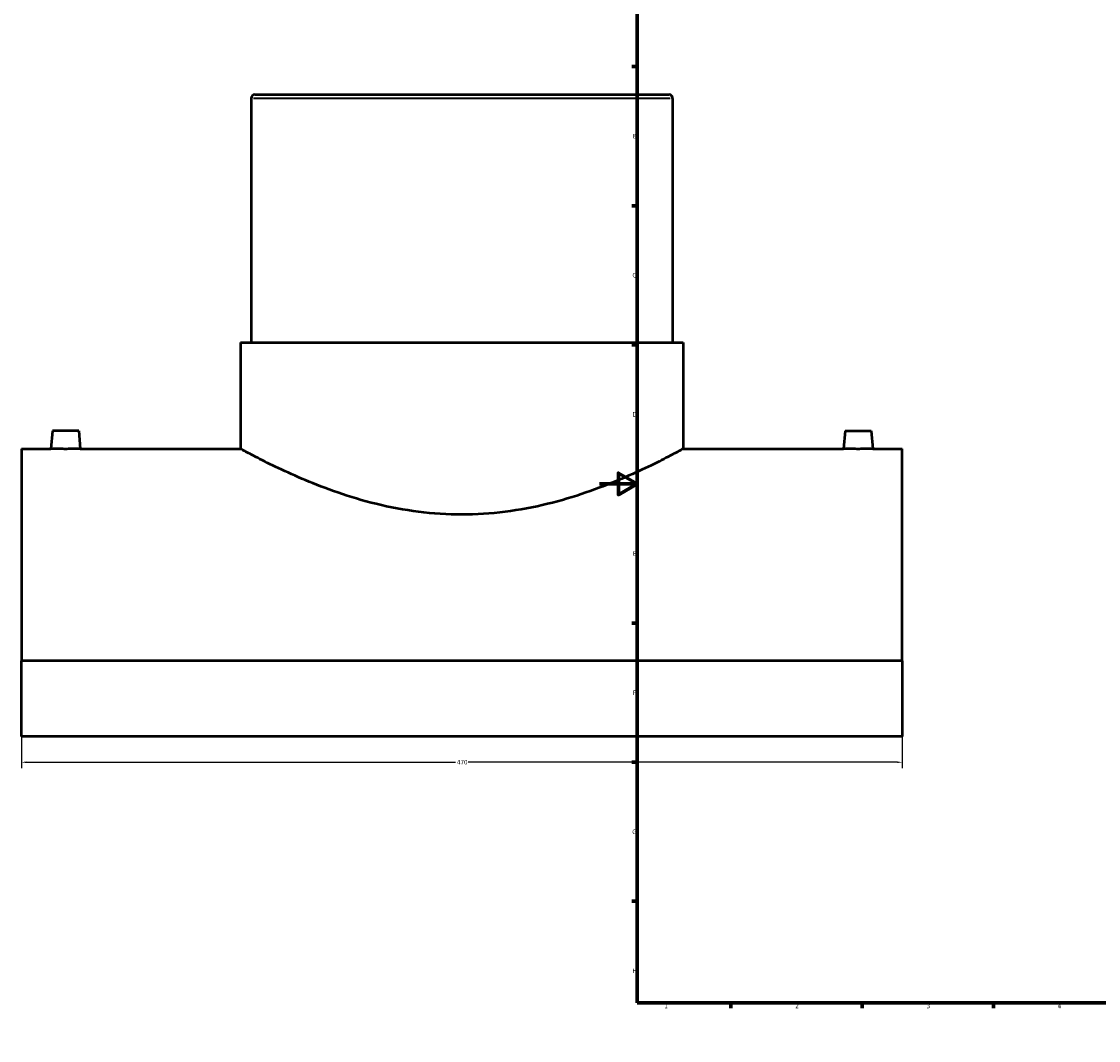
# Model space of a CAD drawing. Header units: millimetres. Extents: x -309 to 1493, y -360 to 1097.
# Tile 1 of 5: x -309 to 266, y 0 to 544. Entities that reach past the tile are written whole.
import ezdxf

# ---------------------------------------------------------------- set-up
doc = ezdxf.new("R2010")
doc.units = ezdxf.units.MM
for name, color, linetype, lineweight in [('Border (ANSI)', 7, 'Continuous', 70), ('Dimension (ANSI)', 7, 'Continuous', 25), ('Visible (ANSI)', 7, 'Continuous', 50), ('Visible Narrow (ANSI)', 7, 'Continuous', 35)]:
    doc.layers.add(name, color=color, linetype=linetype, lineweight=lineweight)
doc.styles.add('Note Text (ANSI)', font='tahoma.ttf')
doc.dimstyles.new('Default - mm (ANSI)', dxfattribs={"dimtxt": 2.4, "dimasz": 2.5, "dimexe": 3.175, "dimexo": 1.6002, "dimgap": 0.8, "dimtad": 0, "dimtoh": 1, "dimdec": 0, "dimrnd": 1e-08, "dimzin": 4, "dimdsep": 46, "dimtxsty": 'Note Text (ANSI)', "dimcen": 0.09, "dimdle": 10, "dimclrd": 256, "dimclre": 256, "dimclrt": 5, "dimadec": 1, "dimazin": 1, "dimtfac": 1.27, "dimtofl": 0, "dimtmove": 0, "dimatfit": 3, "dimfxl": 1, "dimtolj": 1, "dimtzin": 4, "dimlwd": -1, "dimlwe": -1, "dimarcsym": 0})

# ---------------------------------------------------------------- blocks, each defined once
blk = doc.blocks.new('Borders Default Border')
at = {"layer": 'Border (ANSI)'}
for p, q in [((70.08, 574), (70.08, 576.8)), ((140.17, 574), (140.17, 576.8)), ((210.25, 574), (210.25, 576.8)), ((280.33, 574), (280.33, 576.8)), ((350.42, 574), (350.42, 576.8)), ((490.58, 574), (490.58, 576.8)), ((560.67, 574), (560.67, 576.8)), ((630.75, 574), (630.75, 576.8)), ((700.83, 574), (700.83, 576.8)), ((770.92, 574), (770.92, 576.8)), ((20, 519.75), (17.2, 519.75)), ((821, 519.75), (823.8, 519.75)), ((20, 445.5), (17.2, 445.5)), ((821, 445.5), (823.8, 445.5)), ((20, 371.25), (17.2, 371.25)), ((821, 371.25), (823.8, 371.25)), ((20, 222.75), (17.2, 222.75)), ((821, 222.75), (823.8, 222.75)), ((20, 148.5), (17.2, 148.5)), ((821, 148.5), (823.8, 148.5)), ((20, 74.25), (17.2, 74.25)), ((821, 74.25), (823.8, 74.25)), ((70.08, 20), (70.08, 17.2)), ((140.17, 20), (140.17, 17.2)), ((210.25, 20), (210.25, 17.2)), ((280.33, 20), (280.33, 17.2)), ((350.42, 20), (350.42, 17.2)), ((490.58, 20), (490.58, 17.2)), ((560.67, 20), (560.67, 17.2)), ((630.75, 20), (630.75, 17.2)), ((700.83, 20), (700.83, 17.2)), ((770.92, 20), (770.92, 17.2))]:
    blk.add_line(p, q, dxfattribs=at)
at = {"layer": 'Border (ANSI)', "flags": 128}
for points in [[(420.5, 594), (420.5, 574), (414.73, 584), (426.27, 584), (420.5, 574)], [(20, 20), (20, 574), (821, 574), (821, 20), (20, 20)], [(0, 297), (20, 297), (10, 302.77), (10, 291.23), (20, 297)], [(841, 297), (821, 297), (831, 302.77), (831, 291.23), (821, 297)], [(420.5, 0), (420.5, 20), (414.73, 10), (426.27, 10), (420.5, 20)]]:
    blk.add_lwpolyline(points, dxfattribs=at)
at = {"layer": 'Border (ANSI)', "color": 5, "true_color": 0x0000ff, "char_height": 2.4, "attachment_point": 7, "style": 'Note Text (ANSI)'}
for s, insert in [('1', (34.5, 574.4)), ('2', (104.4, 574.4)), ('3', (174.46, 574.35)), ('4', (244.45, 574.4)), ('5', (314.67, 574.35)), ('6', (384.69, 574.35)), ('7', (454.8, 574.4)), ('8', (524.84, 574.35)), ('9', (594.92, 574.35)), ('10', (664.35, 574.35)), ('11', (734.43, 574.4)), ('12', (804.52, 574.4)), ('A', (17.38, 555.68)), ('A', (821.58, 555.68)), ('B', (17.67, 481.43)), ('B', (821.87, 481.43)), ('C', (17.51, 407.13)), ('C', (821.71, 407.13)), ('D', (17.52, 332.93)), ('D', (821.72, 332.93)), ('E', (17.71, 258.68)), ('E', (821.91, 258.68)), ('F', (17.78, 184.43)), ('F', (821.98, 184.43)), ('G', (17.4, 110.13)), ('G', (821.6, 110.13)), ('H', (17.53, 35.93)), ('H', (821.73, 35.93)), ('1', (34.5, 17.2)), ('2', (104.4, 17.2)), ('3', (174.46, 17.15)), ('4', (244.45, 17.2)), ('5', (314.67, 17.15)), ('6', (384.69, 17.15)), ('7', (454.8, 17.2)), ('8', (524.84, 17.15)), ('9', (594.92, 17.15)), ('10', (664.35, 17.15)), ('11', (734.43, 17.2)), ('12', (804.52, 17.2))]:
    blk.add_mtext(s, dxfattribs=dict(at, insert=insert))
blk = doc.blocks.new('*D6')
at = {"layer": 'Defpoints', "color": 0, "transparency": 16777216}
for p in [(-308.54, 202.54), (161.46, 202.54), (161.46, 148.47)]:
    blk.add_point(p, dxfattribs=at)
at = {"layer": 'Dimension (ANSI)', "transparency": 16777216}
for p, q in [((-308.54, 200.93), (-308.54, 145.29)), ((161.46, 200.93), (161.46, 145.29)), ((-306.04, 148.47), (-76.95, 148.47)), ((158.96, 148.47), (-70.14, 148.47))]:
    blk.add_line(p, q, dxfattribs=at)
for points in [[(-306.04, 148.89), (-306.04, 148.05), (-308.54, 148.47)], [(158.96, 148.89), (158.96, 148.05), (161.46, 148.47)]]:
    blk.add_solid(points, dxfattribs=at)
at = {"layer": 'Dimension (ANSI)', "color": 5, "transparency": 16777216, "insert": (-76.15, 149.72), "char_height": 2.4, "attachment_point": 1, "style": 'Note Text (ANSI)'}
blk.add_mtext('\\A1;470', dxfattribs=at)

msp = doc.modelspace()

# ---------------------------------------------------------------- linework, layer by layer
at = {"layer": 'Visible (ANSI)'}
for p, q in [((-186.04, 502.79), (-186.04, 372.49)), ((-184.04, 504.79), (36.96, 504.79)), ((38.96, 502.79), (38.96, 372.49)), ((-191.67, 372.49), (44.58, 372.49)), ((-191.67, 372.49), (-191.67, 315.79)), ((44.58, 372.49), (44.58, 315.79)), ((-292.04, 325.39), (-292.88, 315.79)), ((-278.04, 325.39), (-292.04, 325.39)), ((-278.04, 325.39), (-277.2, 315.79)), ((130.96, 325.39), (130.12, 315.79)), ((130.96, 325.39), (144.96, 325.39)), ((144.96, 325.39), (145.8, 315.79)), ((-308.54, 315.79), (-308.54, 202.54)), ((-308.54, 315.79), (-292.88, 315.79)), ((-277.2, 315.79), (-191.67, 315.79)), ((44.58, 315.79), (130.12, 315.79)), ((145.8, 315.79), (161.46, 315.79)), ((161.46, 202.54), (161.46, 315.79)), ((161.46, 202.54), (-308.54, 202.54)), ((-308.54, 162.24), (-308.54, 202.54)), ((161.46, 202.54), (161.46, 162.24)), ((161.46, 162.24), (-308.54, 162.24))]:
    msp.add_line(p, q, dxfattribs=at)
for centre, start, end in [((-184.04, 502.79), 90, 180), ((36.96, 502.79), 0, 90)]:
    msp.add_arc(centre, 2, start, end, dxfattribs=at)
for points, knots in [([(-277.2, 315.79), (-277.2, 315.79), (-277.4, 315.79), (-278.2, 315.76), (-278.8, 315.74), (-280.19, 315.7), (-281.07, 315.68), (-283.01, 315.66), (-284.06, 315.65), (-285.04, 315.65), (-286.03, 315.65), (-287.08, 315.66), (-289.01, 315.68), (-289.89, 315.7), (-291.28, 315.74), (-291.89, 315.76), (-292.68, 315.79), (-292.88, 315.79), (-292.88, 315.79)], [3.546978, 3.546978, 3.546978, 3.546978, 3.842506, 3.842506, 4.138034, 4.138034, 4.433669, 4.433669, 4.729304, 4.729304, 4.729304, 5.02494, 5.02494, 5.320575, 5.320575, 5.616103, 5.616103, 5.91163, 5.91163, 5.91163, 5.91163]), ([(44.58, 315.79), (44.58, 315.79), (43.84, 315.38), (40.77, 313.73), (38.44, 312.48), (32.36, 309.34), (28.6, 307.45), (19.99, 303.35), (15.13, 301.15), (4.82, 296.82), (-1.01, 294.54), (-13.74, 290.17), (-20.64, 288.08), (-35.12, 284.53), (-42.72, 283.08), (-58.12, 281.13), (-65.92, 280.63), (-81.16, 280.63), (-88.97, 281.13), (-104.37, 283.08), (-111.96, 284.53), (-126.44, 288.08), (-133.34, 290.17), (-146.07, 294.54), (-151.9, 296.82), (-162.21, 301.15), (-167.07, 303.35), (-175.68, 307.45), (-179.44, 309.34), (-185.53, 312.48), (-187.85, 313.73), (-190.92, 315.38), (-191.67, 315.79), (-191.67, 315.79)], [18.247592, 18.247592, 18.247592, 18.247592, 20.52382, 20.52382, 22.800048, 22.800048, 25.076275, 25.076275, 27.352503, 27.352503, 29.638173, 29.638173, 31.923844, 31.923844, 34.209514, 34.209514, 36.495185, 36.495185, 38.780855, 38.780855, 41.066525, 41.066525, 43.352196, 43.352196, 45.637866, 45.637866, 47.914094, 47.914094, 50.190321, 50.190321, 52.466549, 52.466549, 54.742777, 54.742777, 54.742777, 54.742777]), ([(145.8, 315.79), (145.8, 315.79), (145.6, 315.79), (144.8, 315.76), (144.2, 315.74), (142.81, 315.7), (141.93, 315.68), (139.99, 315.66), (138.94, 315.65), (136.97, 315.65), (135.92, 315.66), (133.99, 315.68), (133.11, 315.7), (131.72, 315.74), (131.11, 315.76), (130.32, 315.79), (130.12, 315.79), (130.12, 315.79)], [1.182326, 1.182326, 1.182326, 1.182326, 1.477854, 1.477854, 1.773382, 1.773382, 2.069017, 2.069017, 2.364652, 2.364652, 2.660287, 2.660287, 2.955923, 2.955923, 3.25145, 3.25145, 3.546978, 3.546978, 3.546978, 3.546978])]:
    msp.add_open_spline(points, degree=3, knots=knots, dxfattribs=at)
at = {"layer": 'Visible Narrow (ANSI)'}
msp.add_line((37.57, 502.79), (-184.66, 502.79), dxfattribs=at)

# ---------------------------------------------------------------- block references
msp.add_blockref('Borders Default Border', (0, 0))

# ---------------------------------------------------------------- dimensions: what is measured, and where the dimension line sits
at = {"layer": 'Dimension (ANSI)'}
dim = msp.add_linear_dim(base=(161.46, 148.47), p1=(-308.54, 202.54), p2=(161.46, 202.54), dimstyle='Default - mm (ANSI)', override={"dimgap": 0.8, "dimtoh": 0, "dimdec": 0, "dimtol": 0, "dimlim": 0, "dimtp": 0, "dimtm": 0, "dimtdec": 2, "dimatfit": 1}, dxfattribs=at)
dim.commit()
dim.dimension.update_dxf_attribs({"geometry": '*D6', "text_midpoint": (-73.54, 148.47), "dimtype": 160})

doc.saveas('drawing.dxf')
